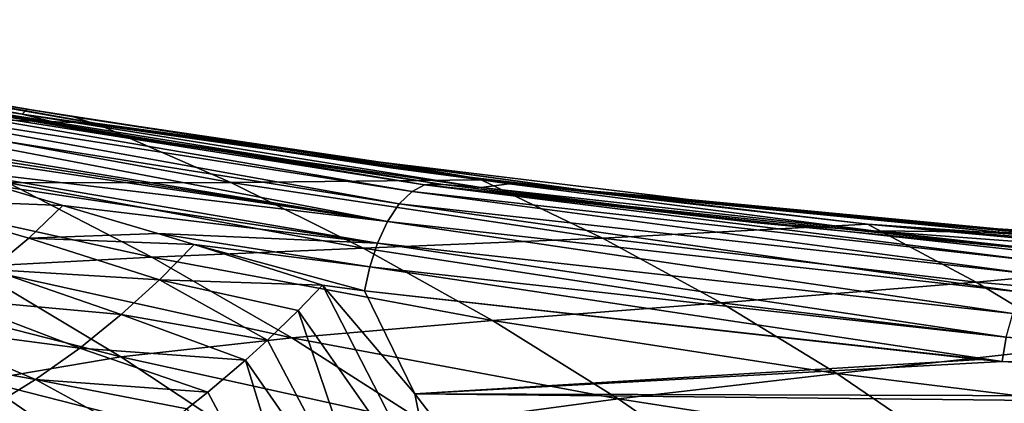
# Model space of a CAD drawing. Header units: metres. Extents: x -27 to 243, y -26 to 26.
# Tile 61 of 88: x 22.72 to 33.1, y 18.56 to 22.6. Entities that reach past the tile are written whole.
import ezdxf

# ---------------------------------------------------------------- set-up
doc = ezdxf.new("R2010")
doc.units = ezdxf.units.M
doc.layers.add('solid_ASS_SW0001', color=7, linetype='CONTINUOUS')

msp = doc.modelspace()

# ---------------------------------------------------------------- linework, layer by layer
at = {"layer": 'solid_ASS_SW0001'}
for points in [[(17.645586, 22.559978, 38.601547), (22.743834, 21.605021, 38.360386), (17.65007, 22.599556, 28.84581)], [(20.591755, 21.937803, 46.531456), (22.743834, 21.605021, 38.360386), (17.645586, 22.559978, 38.601547)], [(17.65007, 22.599556, 28.84581), (22.793388, 21.657076, 28.599388), (20.069414, 22.136221, 27.003353)], [(22.743834, 21.605021, 38.360386), (22.793388, 21.657076, 28.599388), (17.65007, 22.599556, 28.84581)], [(23.512487, 21.508038, 28.73814), (21.046259, 21.592598, 25.641893), (19.46051, 22.232195, 26.432955)], [(23.475756, 21.514013, 28.717236), (23.512487, 21.508038, 28.73814), (19.46051, 22.232195, 26.432955)], [(20.152769, 22.09914, 26.826687), (23.475756, 21.514013, 28.717236), (19.46051, 22.232195, 26.432955)], [(20.069414, 22.136221, 27.003353), (22.793388, 21.657076, 28.599388), (20.152769, 22.09914, 26.826687)], [(23.286945, 21.576769, 28.888588), (23.475756, 21.514013, 28.717236), (20.152769, 22.09914, 26.826687)], [(22.793388, 21.657076, 28.599388), (23.286945, 21.576769, 28.888588), (20.152769, 22.09914, 26.826687)], [(26.853367, 20.789896, 50.506805), (20.308258, 21.911385, 46.874893), (20.192463, 21.833067, 47.062691)], [(26.986364, 20.859348, 50.272919), (20.419037, 21.948816, 46.681915), (20.308258, 21.911385, 46.874893)], [(26.853367, 20.789896, 50.506805), (26.986364, 20.859348, 50.272919), (20.308258, 21.911385, 46.874893)], [(20.419037, 21.948816, 46.681915), (23.463993, 21.42614, 48.085491), (20.591755, 21.937803, 46.531456)], [(20.419037, 21.948816, 46.681915), (23.881758, 21.357389, 48.310551), (23.463993, 21.42614, 48.085491)], [(20.419037, 21.948816, 46.681915), (27.110405, 20.874247, 50.042099), (23.881758, 21.357389, 48.310551)], [(26.986364, 20.859348, 50.272919), (27.110405, 20.874247, 50.042099), (20.419037, 21.948816, 46.681915)], [(20.591755, 21.937803, 46.531456), (23.463993, 21.42614, 48.085491), (22.743834, 21.605021, 38.360386)], [(26.719618, 20.659611, 50.72641), (20.192463, 21.833067, 47.062691), (20.077154, 21.714191, 47.235176)], [(26.719618, 20.659611, 50.72641), (26.853367, 20.789896, 50.506805), (20.192463, 21.833067, 47.062691)], [(26.595203, 20.473745, 50.913979), (20.077154, 21.714191, 47.235176), (19.977837, 21.558453, 47.387058)], [(26.595203, 20.473745, 50.913979), (26.719618, 20.659611, 50.72641), (20.077154, 21.714191, 47.235176)], [(24.944199, 20.883682, 27.98448), (22.596418, 20.881165, 24.869991), (21.046259, 21.592598, 25.641893)], [(23.512487, 21.508038, 28.73814), (24.944199, 20.883682, 27.98448), (21.046259, 21.592598, 25.641893)], [(22.743834, 21.605021, 38.360386), (27.878658, 20.87133, 38.120583), (22.793388, 21.657076, 28.599388)], [(27.581352, 20.829906, 47.894764), (27.878658, 20.87133, 38.120583), (22.743834, 21.605021, 38.360386)], [(23.463993, 21.42614, 48.085491), (27.581352, 20.829906, 47.894764), (22.743834, 21.605021, 38.360386)], [(27.878658, 20.87133, 38.120583), (23.286945, 21.576769, 28.888588), (22.793388, 21.657076, 28.599388)], [(26.595203, 20.473745, 50.913979), (19.977837, 21.558453, 47.387058), (20.378939, 21.445183, 47.638374)], [(23.286945, 21.576769, 28.888588), (26.520653, 21.099607, 30.78384), (23.475756, 21.514013, 28.717236)], [(27.878658, 20.87133, 38.120583), (26.520653, 21.099607, 30.78384), (23.286945, 21.576769, 28.888588)], [(28.859842, 20.774876, 31.872208), (23.512487, 21.508038, 28.73814), (23.475756, 21.514013, 28.717236)], [(26.520653, 21.099607, 30.78384), (28.859842, 20.774876, 31.872208), (23.475756, 21.514013, 28.717236)], [(27.581652, 20.91217, 31.054684), (24.944199, 20.883682, 27.98448), (23.512487, 21.508038, 28.73814)], [(26.656404, 21.036192, 30.527792), (27.581652, 20.91217, 31.054684), (23.512487, 21.508038, 28.73814)], [(28.859842, 20.774876, 31.872208), (26.656404, 21.036192, 30.527792), (23.512487, 21.508038, 28.73814)], [(26.595203, 20.473745, 50.913979), (20.378939, 21.445183, 47.638374), (20.737183, 21.343786, 47.861961)], [(27.182142, 20.864477, 50.080414), (27.581352, 20.829906, 47.894764), (23.463993, 21.42614, 48.085491)], [(27.110405, 20.874247, 50.042099), (27.182142, 20.864477, 50.080414), (23.463993, 21.42614, 48.085491)], [(23.881758, 21.357389, 48.310551), (27.110405, 20.874247, 50.042099), (23.463993, 21.42614, 48.085491)], [(26.595203, 20.473745, 50.913979), (20.737183, 21.343786, 47.861961), (21.787016, 21.044708, 48.511974)], [(26.520653, 21.099607, 30.78384), (29.766962, 20.705431, 32.687218), (28.859842, 20.774876, 31.872208)], [(27.878658, 20.87133, 38.120583), (29.766962, 20.705431, 32.687218), (26.520653, 21.099607, 30.78384)], [(26.489338, 20.246038, 51.055618), (21.787016, 21.044708, 48.511974), (22.459259, 20.851137, 48.923515)], [(26.489338, 20.246038, 51.055618), (26.595203, 20.473745, 50.913979), (21.787016, 21.044708, 48.511974)], [(28.859842, 20.774876, 31.872208), (27.581652, 20.91217, 31.054684), (26.656404, 21.036192, 30.527792)], [(22.596418, 20.881165, 24.869991), (24.111153, 20.099215, 24.119169), (20.565477, 20.876596, 21.687689)], [(24.111153, 20.099215, 24.119169), (22.199617, 19.995464, 20.913017), (20.565477, 20.876596, 21.687689)], [(24.944199, 20.883682, 27.98448), (26.33952, 20.19096, 27.249804), (22.596418, 20.881165, 24.869991)], [(26.33952, 20.19096, 27.249804), (24.111153, 20.099215, 24.119169), (22.596418, 20.881165, 24.869991)], [(27.581652, 20.91217, 31.054684), (28.861956, 20.297861, 30.327765), (24.944199, 20.883682, 27.98448)], [(28.861956, 20.297861, 30.327765), (26.33952, 20.19096, 27.249804), (24.944199, 20.883682, 27.98448)], [(33.514244, 20.050028, 54.025402), (26.986364, 20.859348, 50.272919), (26.853367, 20.789896, 50.506805)], [(26.986364, 20.859348, 50.272919), (27.182142, 20.864477, 50.080414), (27.110405, 20.874247, 50.042099)], [(26.986364, 20.859348, 50.272919), (30.48991, 20.459229, 51.84037), (27.182142, 20.864477, 50.080414)], [(26.986364, 20.859348, 50.272919), (33.760319, 20.145142, 53.567715), (30.48991, 20.459229, 51.84037)], [(33.64027, 20.124472, 53.795013), (33.760319, 20.145142, 53.567715), (26.986364, 20.859348, 50.272919)], [(33.64027, 20.124472, 53.795013), (26.986364, 20.859348, 50.272919), (33.514244, 20.050028, 54.025402)], [(27.182142, 20.864477, 50.080414), (30.48991, 20.459229, 51.84037), (27.581352, 20.829906, 47.894764)], [(27.581352, 20.829906, 47.894764), (31.71715, 20.376762, 47.705738), (27.878658, 20.87133, 38.120583)], [(31.654913, 20.445807, 33.375256), (28.861956, 20.297861, 30.327765), (27.581652, 20.91217, 31.054684)], [(28.859842, 20.774876, 31.872208), (31.654913, 20.445807, 33.375256), (27.581652, 20.91217, 31.054684)], [(27.878658, 20.87133, 38.120583), (33.040482, 20.360279, 37.88258), (29.766962, 20.705431, 32.687218)], [(31.71715, 20.376762, 47.705738), (33.040482, 20.360279, 37.88258), (27.878658, 20.87133, 38.120583)], [(21.383347, 20.712442, 48.624996), (23.173155, 20.643084, 49.355808), (22.459259, 20.851137, 48.923515)], [(26.489338, 20.246038, 51.055618), (22.459259, 20.851137, 48.923515), (23.173155, 20.643084, 49.355808)], [(33.390327, 19.916786, 54.24239), (26.853367, 20.789896, 50.506805), (26.719618, 20.659611, 50.72641)], [(33.514244, 20.050028, 54.025402), (26.853367, 20.789896, 50.506805), (33.390327, 19.916786, 54.24239)], [(30.48991, 20.459229, 51.84037), (31.71715, 20.376762, 47.705738), (27.581352, 20.829906, 47.894764)], [(28.859842, 20.774876, 31.872208), (34.258896, 20.26737, 35.038265), (31.654913, 20.445807, 33.375256)], [(33.022327, 20.394732, 34.596737), (34.258896, 20.26737, 35.038265), (28.859842, 20.774876, 31.872208)], [(29.766962, 20.705431, 32.687218), (33.022327, 20.394732, 34.596737), (28.859842, 20.774876, 31.872208)], [(21.383347, 20.712442, 48.624996), (22.416264, 19.968739, 49.504715), (22.814827, 20.298874, 49.409477)], [(21.383347, 20.712442, 48.624996), (22.814827, 20.298874, 49.409477), (23.173155, 20.643084, 49.355808)], [(33.277782, 19.729937, 54.429008), (26.719618, 20.659611, 50.72641), (26.595203, 20.473745, 50.913979)], [(33.390327, 19.916786, 54.24239), (26.719618, 20.659611, 50.72641), (33.277782, 19.729937, 54.429008)], [(33.040482, 20.360279, 37.88258), (33.022327, 20.394732, 34.596737), (29.766962, 20.705431, 32.687218)], [(23.173155, 20.643084, 49.355808), (22.814827, 20.298874, 49.409477), (24.174456, 20.345449, 49.952145)], [(26.489338, 20.246038, 51.055618), (23.173155, 20.643084, 49.355808), (24.174456, 20.345449, 49.952145)], [(33.184738, 19.502651, 54.571716), (26.595203, 20.473745, 50.913979), (26.489338, 20.246038, 51.055618)], [(33.277782, 19.729937, 54.429008), (26.595203, 20.473745, 50.913979), (33.184738, 19.502651, 54.571716)], [(31.654913, 20.445807, 33.375256), (32.797447, 19.834019, 32.66819), (28.861956, 20.297861, 30.327765)], [(30.48991, 20.459229, 51.84037), (33.760319, 20.145142, 53.567715), (31.71715, 20.376762, 47.705738)], [(35.733955, 20.107954, 35.700546), (32.797447, 19.834019, 32.66819), (31.654913, 20.445807, 33.375256)], [(33.211147, 20.301716, 34.26226), (35.733955, 20.107954, 35.700546), (31.654913, 20.445807, 33.375256)], [(34.258896, 20.26737, 35.038265), (33.211147, 20.301716, 34.26226), (31.654913, 20.445807, 33.375256)], [(22.814827, 20.298874, 49.409477), (24.556255, 20.229477, 50.175892), (24.174456, 20.345449, 49.952145)], [(26.408184, 19.995489, 51.144573), (24.174456, 20.345449, 49.952145), (24.556255, 20.229477, 50.175892)], [(26.408184, 19.995489, 51.144573), (26.489338, 20.246038, 51.055618), (24.174456, 20.345449, 49.952145)], [(31.71715, 20.376762, 47.705738), (35.866234, 20.067282, 47.51807), (33.040482, 20.360279, 37.88258)], [(33.80204, 20.141689, 53.589672), (35.866234, 20.067282, 47.51807), (31.71715, 20.376762, 47.705738)], [(33.760319, 20.145142, 53.567715), (33.80204, 20.141689, 53.589672), (31.71715, 20.376762, 47.705738)], [(33.022327, 20.394732, 34.596737), (36.283302, 20.167812, 36.510239), (34.258896, 20.26737, 35.038265)], [(33.022327, 20.394732, 34.596737), (38.219921, 20.072811, 37.646809), (36.283302, 20.167812, 36.510239)], [(33.040482, 20.360279, 37.88258), (38.219921, 20.072811, 37.646809), (33.022327, 20.394732, 34.596737)], [(35.866234, 20.067282, 47.51807), (38.219921, 20.072811, 37.646809), (33.040482, 20.360279, 37.88258)], [(22.814827, 20.298874, 49.409477), (22.416264, 19.968739, 49.504715), (24.193598, 19.858376, 50.159653)], [(22.814827, 20.298874, 49.409477), (24.193598, 19.858376, 50.159653), (24.556255, 20.229477, 50.175892)], [(28.861956, 20.297861, 30.327765), (30.111778, 19.617262, 29.622152), (26.33952, 20.19096, 27.249804)], [(33.116325, 19.253119, 54.663551), (26.489338, 20.246038, 51.055618), (26.408184, 19.995489, 51.144573)], [(33.184738, 19.502651, 54.571716), (26.489338, 20.246038, 51.055618), (33.116325, 19.253119, 54.663551)], [(32.797447, 19.834019, 32.66819), (30.111778, 19.617262, 29.622152), (28.861956, 20.297861, 30.327765)], [(26.33952, 20.19096, 27.249804), (27.701582, 19.430616, 26.537052), (24.111153, 20.099215, 24.119169)], [(24.556255, 20.229477, 50.175892), (24.193598, 19.858376, 50.159653), (25.911026, 19.803213, 50.947845)], [(24.556255, 20.229477, 50.175892), (25.911026, 19.803213, 50.947845), (26.353664, 19.741545, 51.181808)], [(26.408184, 19.995489, 51.144573), (24.556255, 20.229477, 50.175892), (26.353664, 19.741545, 51.181808)], [(30.111778, 19.617262, 29.622152), (27.701582, 19.430616, 26.537052), (26.33952, 20.19096, 27.249804)], [(24.111153, 20.099215, 24.119169), (25.586086, 19.249228, 23.390959), (22.199617, 19.995464, 20.913017)], [(27.701582, 19.430616, 26.537052), (25.586086, 19.249228, 23.390959), (24.111153, 20.099215, 24.119169)], [(35.733955, 20.107954, 35.700546), (36.745911, 19.492373, 35.003609), (32.797447, 19.834019, 32.66819)], [(22.199617, 19.995464, 20.913017), (23.78513, 19.046396, 20.162554), (20.620634, 19.854902, 17.613283)], [(22.416264, 19.968739, 49.504715), (21.989, 19.658775, 49.650444), (23.789072, 19.492786, 50.190205)], [(25.586086, 19.249228, 23.390959), (23.78513, 19.046396, 20.162554), (22.199617, 19.995464, 20.913017)], [(22.416264, 19.968739, 49.504715), (23.789072, 19.492786, 50.190205), (24.193598, 19.858376, 50.159653)], [(26.408184, 19.995489, 51.144573), (26.353664, 19.741545, 51.181808), (33.073956, 19.000097, 54.704967)], [(33.116325, 19.253119, 54.663551), (26.408184, 19.995489, 51.144573), (33.073956, 19.000097, 54.704967)], [(23.78513, 19.046396, 20.162554), (22.311749, 18.797764, 16.835327), (20.620634, 19.854902, 17.613283)], [(24.193598, 19.858376, 50.159653), (23.789072, 19.492786, 50.190205), (25.329744, 19.222387, 50.810795)], [(24.193598, 19.858376, 50.159653), (25.654772, 19.537268, 50.870316), (25.911026, 19.803213, 50.947845)], [(24.193598, 19.858376, 50.159653), (25.329744, 19.222387, 50.810795), (25.654772, 19.537268, 50.870316)], [(32.797447, 19.834019, 32.66819), (33.910938, 19.158918, 31.983223), (30.111778, 19.617262, 29.622152)], [(36.745911, 19.492373, 35.003609), (33.910938, 19.158918, 31.983223), (32.797447, 19.834019, 32.66819)], [(25.654772, 19.537268, 50.870316), (27.128872, 17.428709, 51.915211), (25.911026, 19.803213, 50.947845)], [(26.353664, 19.741545, 51.181808), (25.911026, 19.803213, 50.947845), (26.883625, 18.656546, 51.597443)], [(27.128872, 17.428709, 51.915211), (26.883625, 18.656546, 51.597443), (25.911026, 19.803213, 50.947845)], [(32.836922, 19.020073, 54.581585), (26.353664, 19.741545, 51.181808), (26.883625, 18.656546, 51.597443)], [(33.073956, 19.000097, 54.704967), (26.353664, 19.741545, 51.181808), (32.836922, 19.020073, 54.581585)], [(21.989, 19.658775, 49.650444), (21.538683, 19.377909, 49.849529), (23.351315, 19.139889, 50.276573)], [(21.989, 19.658775, 49.650444), (23.351315, 19.139889, 50.276573), (23.789072, 19.492786, 50.190205)], [(30.111778, 19.617262, 29.622152), (31.330433, 18.871935, 28.939377), (27.701582, 19.430616, 26.537052)], [(33.910938, 19.158918, 31.983223), (31.330433, 18.871935, 28.939377), (30.111778, 19.617262, 29.622152)], [(25.329744, 19.222387, 50.810795), (26.52849, 16.953436, 51.834778), (25.654772, 19.537268, 50.870316)], [(26.52849, 16.953436, 51.834778), (27.128872, 17.428709, 51.915211), (25.654772, 19.537268, 50.870316)], [(23.789072, 19.492786, 50.190205), (23.351315, 19.139889, 50.276573), (25.099281, 19.012621, 50.79195)], [(23.789072, 19.492786, 50.190205), (25.099281, 19.012621, 50.79195), (25.329744, 19.222387, 50.810795)], [(27.701582, 19.430616, 26.537052), (29.026424, 18.605076, 25.84771), (25.586086, 19.249228, 23.390959)], [(31.330433, 18.871935, 28.939377), (29.026424, 18.605076, 25.84771), (27.701582, 19.430616, 26.537052)], [(21.538683, 19.377909, 49.849529), (21.072792, 19.135115, 50.102947), (22.886286, 18.809242, 50.423519)], [(21.538683, 19.377909, 49.849529), (22.886286, 18.809242, 50.423519), (23.351315, 19.139889, 50.276573)], [(25.586086, 19.249228, 23.390959), (27.015726, 18.334045, 22.687473), (23.78513, 19.046396, 20.162554)], [(25.329744, 19.222387, 50.810795), (25.099281, 19.012621, 50.79195), (26.52849, 16.953436, 51.834778)], [(29.026424, 18.605076, 25.84771), (27.015726, 18.334045, 22.687473), (25.586086, 19.249228, 23.390959)], [(33.116325, 19.253119, 54.663551), (33.073956, 19.000097, 54.704967), (39.827011, 18.774504, 58.16291)], [(20.124397, 19.188202, 13.894949), (22.311749, 18.797764, 16.835327), (23.935263, 17.67667, 16.087584)], [(21.429646, 18.308308, 13.304354), (20.124397, 19.188202, 13.894949), (23.935263, 17.67667, 16.087584)], [(21.072792, 19.135115, 50.102947), (22.402098, 18.510794, 50.633698), (22.886286, 18.809242, 50.423519)], [(23.351315, 19.139889, 50.276573), (22.886286, 18.809242, 50.423519), (24.702173, 18.674763, 50.800285)], [(23.351315, 19.139889, 50.276573), (24.702173, 18.674763, 50.800285), (25.099281, 19.012621, 50.79195)], [(33.910938, 19.158918, 31.983223), (34.995266, 18.421989, 31.322075), (31.330433, 18.871935, 28.939377)], [(23.78513, 19.046396, 20.162554), (25.31551, 18.032469, 19.43886), (22.311749, 18.797764, 16.835327)], [(27.015726, 18.334045, 22.687473), (25.31551, 18.032469, 19.43886), (23.78513, 19.046396, 20.162554)], [(24.702173, 18.674763, 50.800285), (25.867764, 16.490822, 51.868607), (25.099281, 19.012621, 50.79195)], [(25.867764, 16.490822, 51.868607), (26.52849, 16.953436, 51.834778), (25.099281, 19.012621, 50.79195)], [(33.073956, 19.000097, 54.704967), (32.836922, 19.020073, 54.581585), (26.883625, 18.656546, 51.597443)], [(33.073956, 19.000097, 54.704967), (26.883625, 18.656546, 51.597443), (39.81081, 18.619421, 58.185547)], [(33.073956, 19.000097, 54.704967), (39.81081, 18.619421, 58.185547), (39.827011, 18.774504, 58.16291)], [(25.31551, 18.032469, 19.43886), (23.935263, 17.67667, 16.087584), (22.311749, 18.797764, 16.835327)], [(22.886286, 18.809242, 50.423519), (22.402098, 18.510794, 50.633698), (24.04562, 18.175444, 50.916603)], [(22.886286, 18.809242, 50.423519), (24.480217, 18.498009, 50.825851), (24.702173, 18.674763, 50.800285)], [(22.886286, 18.809242, 50.423519), (24.04562, 18.175444, 50.916603), (24.480217, 18.498009, 50.825851)], [(31.330433, 18.871935, 28.939377), (32.514355, 18.064249, 28.28089), (29.026424, 18.605076, 25.84771)], [(34.995266, 18.421989, 31.322075), (32.514355, 18.064249, 28.28089), (31.330433, 18.871935, 28.939377)], [(24.702173, 18.674763, 50.800285), (24.480217, 18.498009, 50.825851), (25.867764, 16.490822, 51.868607)], [(26.883625, 18.656546, 51.597443), (45.198265, 18.460251, 60.950802), (39.81081, 18.619421, 58.185547)], [(26.883625, 18.656546, 51.597443), (27.784985, 17.481909, 52.20491), (45.198265, 18.460251, 60.950802)], [(27.128872, 17.428709, 51.915211), (27.784985, 17.481909, 52.20491), (26.883625, 18.656546, 51.597443)], [(29.026424, 18.605076, 25.84771), (30.30917, 17.717093, 25.183714), (27.015726, 18.334045, 22.687473)], [(32.514355, 18.064249, 28.28089), (30.30917, 17.717093, 25.183714), (29.026424, 18.605076, 25.84771)]]:
    msp.add_3dface(points, dxfattribs=at)

doc.saveas('drawing.dxf')
